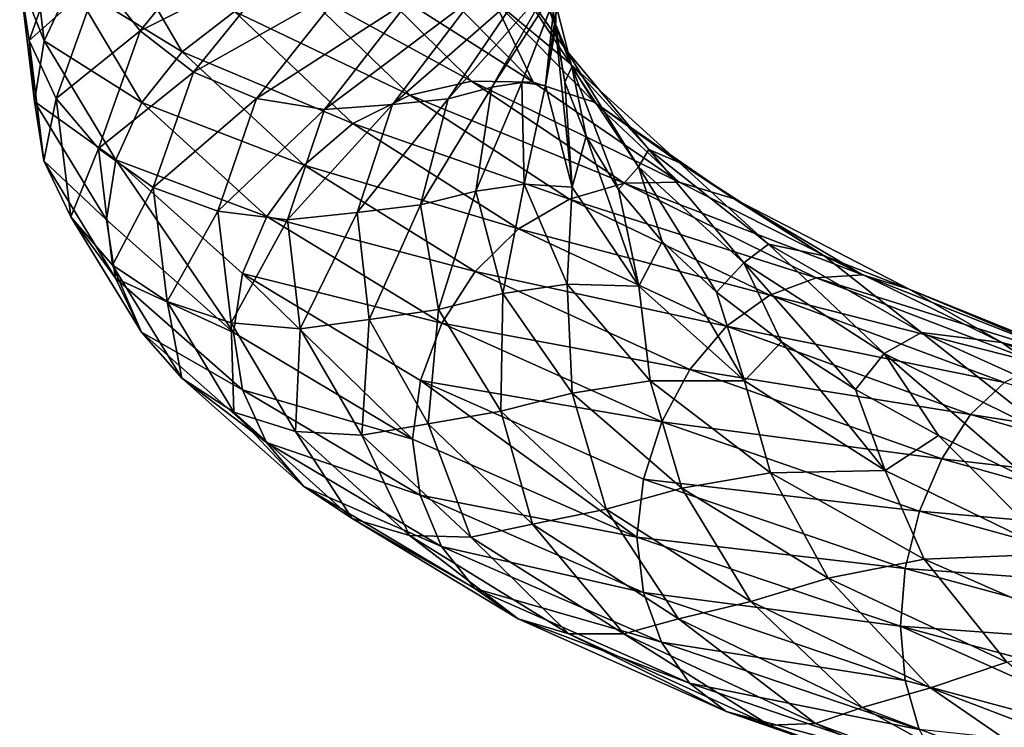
# Model space of a CAD drawing. Header units: metres. Extents: x -109 to 109, y -452 to 89.
# Tile 252 of 256: x -18.98 to -8.89, y -165.55 to -158.3. Entities that reach past the tile are written whole.
import ezdxf

# ---------------------------------------------------------------- set-up
doc = ezdxf.new("R2010")
doc.units = ezdxf.units.M
doc.layers.add('solid_K244270000C71_000', color=7, linetype='CONTINUOUS')
doc.layers.add('solid_k244270000c71_000_02', color=7, linetype='CONTINUOUS')

msp = doc.modelspace()

# ---------------------------------------------------------------- linework, layer by layer
at = {"layer": 'solid_K244270000C71_000'}
for points in [[(-18.883078, -157.259674, 869.267029), (-18.732132, -158.513367, 866.114685), (-18.981722, -157.886017, 869.401733)], [(-18.981722, -157.886017, 869.401733), (-18.885, -158.509827, 869.520996), (-18.442791, -157.262054, 872.650391)], [(-18.442791, -157.262054, 872.650391), (-18.885, -158.509827, 869.520996), (-18.171581, -157.873566, 872.711365)], [(-18.454975, -157.926804, 866.032532), (-18.732132, -158.513367, 866.114685), (-18.883078, -157.259674, 869.267029)], [(-18.171581, -157.873566, 872.711365), (-17.748922, -158.411148, 872.721313), (-16.769918, -157.211075, 875.608154)], [(-16.769918, -157.211075, 875.608154), (-17.748922, -158.411148, 872.721313), (-16.251314, -157.65744, 875.474731)], [(-18.024233, -157.414307, 865.985046), (-17.317202, -158.626007, 863.031372), (-18.454975, -157.926804, 866.032532)], [(-16.780418, -158.213455, 863.121887), (-17.317202, -158.626007, 863.031372), (-18.024233, -157.414307, 865.985046)], [(-17.748922, -158.411148, 872.721313), (-17.200041, -158.832977, 872.678406), (-16.251314, -157.65744, 875.474731)], [(-18.885, -158.509827, 869.520996), (-18.607286, -159.102371, 869.626099), (-18.171581, -157.873566, 872.711365)], [(-18.171581, -157.873566, 872.711365), (-18.607286, -159.102371, 869.626099), (-17.748922, -158.411148, 872.721313)], [(-18.981722, -157.886017, 869.401733), (-18.830118, -159.133713, 866.226685), (-18.885, -158.509827, 869.520996)], [(-18.732132, -158.513367, 866.114685), (-18.830118, -159.133713, 866.226685), (-18.981722, -157.886017, 869.401733)], [(-18.454975, -157.926804, 866.032532), (-17.731047, -159.14563, 863.002197), (-18.732132, -158.513367, 866.114685)], [(-17.317202, -158.626007, 863.031372), (-17.731047, -159.14563, 863.002197), (-18.454975, -157.926804, 866.032532)], [(-16.149458, -157.941864, 863.271973), (-14.983145, -159.070435, 860.683716), (-16.780418, -158.213455, 863.121887)], [(-16.780418, -158.213455, 863.121887), (-15.568536, -159.359985, 860.42627), (-17.317202, -158.626007, 863.031372)], [(-14.983145, -159.070435, 860.683716), (-15.568536, -159.359985, 860.42627), (-16.780418, -158.213455, 863.121887)], [(-18.607286, -159.102371, 869.626099), (-18.174492, -159.617203, 869.707336), (-17.748922, -158.411148, 872.721313)], [(-17.748922, -158.411148, 872.721313), (-18.174492, -159.617203, 869.707336), (-17.200041, -158.832977, 872.678406)], [(-18.885, -158.509827, 869.520996), (-18.734039, -159.743546, 866.360474), (-18.607286, -159.102371, 869.626099)], [(-18.830118, -159.133713, 866.226685), (-18.734039, -159.743546, 866.360474), (-18.885, -158.509827, 869.520996)], [(-18.732132, -158.513367, 866.114685), (-17.997332, -159.732483, 863.033386), (-18.830118, -159.133713, 866.226685)], [(-17.731047, -159.14563, 863.002197), (-17.997332, -159.732483, 863.033386), (-18.732132, -158.513367, 866.114685)], [(-17.317202, -158.626007, 863.031372), (-16.066553, -159.784958, 860.243408), (-17.731047, -159.14563, 863.002197)], [(-15.568536, -159.359985, 860.42627), (-16.066553, -159.784958, 860.243408), (-17.317202, -158.626007, 863.031372)], [(-18.174492, -159.617203, 869.707336), (-17.612452, -160.014084, 869.75885), (-17.200041, -158.832977, 872.678406)], [(-17.200041, -158.832977, 872.678406), (-17.612452, -160.014084, 869.75885), (-16.554287, -159.103897, 872.583374)], [(-18.830118, -159.133713, 866.226685), (-18.091864, -160.345871, 863.125793), (-18.734039, -159.743546, 866.360474)], [(-17.997332, -159.732483, 863.033386), (-18.091864, -160.345871, 863.125793), (-18.830118, -159.133713, 866.226685)], [(-18.734039, -159.743546, 866.360474), (-18.458546, -160.31723, 866.510071), (-18.607286, -159.102371, 869.626099)], [(-18.607286, -159.102371, 869.626099), (-18.458546, -160.31723, 866.510071), (-18.174492, -159.617203, 869.707336)], [(-17.731047, -159.14563, 863.002197), (-16.450512, -160.310852, 860.141724), (-17.997332, -159.732483, 863.033386)], [(-16.066553, -159.784958, 860.243408), (-16.450512, -160.310852, 860.141724), (-17.731047, -159.14563, 863.002197)], [(-17.612452, -160.014084, 869.75885), (-16.951214, -160.259277, 869.776306), (-16.554287, -159.103897, 872.583374)], [(-18.458546, -160.31723, 866.510071), (-18.029211, -160.80957, 866.663391), (-18.174492, -159.617203, 869.707336)], [(-18.174492, -159.617203, 869.707336), (-18.029211, -160.80957, 866.663391), (-17.612452, -160.014084, 869.75885)], [(-18.734039, -159.743546, 866.360474), (-17.999165, -160.943115, 863.271179), (-18.458546, -160.31723, 866.510071)], [(-18.091864, -160.345871, 863.125793), (-17.999165, -160.943115, 863.271179), (-18.734039, -159.743546, 866.360474)], [(-17.997332, -159.732483, 863.033386), (-16.789757, -161.501785, 860.204956), (-18.091864, -160.345871, 863.125793)], [(-17.997332, -159.732483, 863.033386), (-16.697565, -160.897705, 860.124695), (-16.789757, -161.501785, 860.204956)], [(-16.450512, -160.310852, 860.141724), (-16.697565, -160.897705, 860.124695), (-17.997332, -159.732483, 863.033386)], [(-16.066553, -159.784958, 860.243408), (-14.314432, -160.874832, 857.710632), (-16.450512, -160.310852, 860.141724)], [(-18.029211, -160.80957, 866.663391), (-17.471663, -161.18187, 866.810181), (-17.612452, -160.014084, 869.75885)], [(-17.612452, -160.014084, 869.75885), (-17.471663, -161.18187, 866.810181), (-16.951214, -160.259277, 869.776306)], [(-17.471663, -161.18187, 866.810181), (-16.81571, -161.40184, 866.941162), (-16.951214, -160.259277, 869.776306)], [(-16.951214, -160.259277, 869.776306), (-16.81571, -161.40184, 866.941162), (-16.238049, -160.345581, 869.760986)], [(-18.458546, -160.31723, 866.510071), (-17.734478, -161.498672, 863.464355), (-18.029211, -160.80957, 866.663391)], [(-17.999165, -160.943115, 863.271179), (-17.734478, -161.498672, 863.464355), (-18.458546, -160.31723, 866.510071)], [(-18.091864, -160.345871, 863.125793), (-16.789757, -161.501785, 860.204956), (-17.999165, -160.943115, 863.271179)], [(-16.81571, -161.40184, 866.941162), (-16.108248, -161.463684, 867.049316), (-16.238049, -160.345581, 869.760986)], [(-16.450512, -160.310852, 860.141724), (-14.656518, -161.406052, 857.542725), (-16.697565, -160.897705, 860.124695)], [(-14.314432, -160.874832, 857.710632), (-14.656518, -161.406052, 857.542725), (-16.450512, -160.310852, 860.141724)], [(-18.029211, -160.80957, 866.663391), (-17.321985, -161.969482, 863.688049), (-17.471663, -161.18187, 866.810181)], [(-17.734478, -161.498672, 863.464355), (-17.321985, -161.969482, 863.688049), (-18.029211, -160.80957, 866.663391)], [(-16.697565, -160.897705, 860.124695), (-14.955503, -162.593811, 857.536621), (-16.789757, -161.501785, 860.204956)], [(-14.656518, -161.406052, 857.542725), (-14.876629, -161.99263, 857.481628), (-16.697565, -160.897705, 860.124695)], [(-17.999165, -160.943115, 863.271179), (-16.699265, -162.08989, 860.354797), (-17.734478, -161.498672, 863.464355)], [(-16.789757, -161.501785, 860.204956), (-16.699265, -162.08989, 860.354797), (-17.999165, -160.943115, 863.271179)], [(-17.471663, -161.18187, 866.810181), (-16.786308, -162.318359, 863.928101), (-16.81571, -161.40184, 866.941162)], [(-17.321985, -161.969482, 863.688049), (-16.786308, -162.318359, 863.928101), (-17.471663, -161.18187, 866.810181)], [(-16.786308, -162.318359, 863.928101), (-16.156086, -162.514374, 864.170044), (-16.81571, -161.40184, 866.941162)], [(-17.734478, -161.498672, 863.464355), (-16.453693, -162.628632, 860.589111), (-17.321985, -161.969482, 863.688049)], [(-16.699265, -162.08989, 860.354797), (-16.453693, -162.628632, 860.589111), (-17.734478, -161.498672, 863.464355)], [(-16.789757, -161.501785, 860.204956), (-14.955503, -162.593811, 857.536621), (-16.699265, -162.08989, 860.354797)], [(-17.321985, -161.969482, 863.688049), (-16.070992, -163.079529, 860.879395), (-16.786308, -162.318359, 863.928101)], [(-16.453693, -162.628632, 860.589111), (-16.070992, -163.079529, 860.879395), (-17.321985, -161.969482, 863.688049)], [(-16.699265, -162.08989, 860.354797), (-14.878144, -163.16806, 857.70459), (-16.453693, -162.628632, 860.589111)], [(-14.955503, -162.593811, 857.536621), (-14.878144, -163.16806, 857.70459), (-16.699265, -162.08989, 860.354797)], [(-16.070992, -163.079529, 860.879395), (-15.574, -163.40686, 861.20752), (-16.786308, -162.318359, 863.928101)], [(-14.878144, -163.16806, 857.70459), (-14.659353, -163.691757, 857.976318), (-16.453693, -162.628632, 860.589111)]]:
    msp.add_3dface(points, dxfattribs=at)
at = {"layer": 'solid_k244270000c71_000_02'}
for points in [[(-14.037539, -157.689072, 865.687927), (-13.813415, -157.56308, 867.161926), (-13.378291, -158.613159, 864.946655)], [(-13.813415, -157.56308, 867.161926), (-13.592716, -157.721298, 868.187866), (-13.323732, -158.777496, 865.969299)], [(-13.378291, -158.613159, 864.946655), (-13.813415, -157.56308, 867.161926), (-13.323732, -158.777496, 865.969299)], [(-16.251314, -157.65744, 875.474731), (-17.200041, -158.832977, 872.678406), (-15.641178, -157.95372, 875.27179)], [(-13.338182, -158.746872, 863.442505), (-14.124811, -158.091492, 863.84613), (-14.037539, -157.689072, 865.687927)], [(-13.338182, -158.746872, 863.442505), (-14.037539, -157.689072, 865.687927), (-13.378291, -158.613159, 864.946655)], [(-13.592716, -157.721298, 868.187866), (-13.472895, -157.816803, 869.410034), (-13.493365, -158.378937, 868.232544)], [(-13.592716, -157.721298, 868.187866), (-13.493365, -158.378937, 868.232544), (-13.394794, -158.937592, 867.055054)], [(-13.323732, -158.777496, 865.969299), (-13.592716, -157.721298, 868.187866), (-13.394794, -158.937592, 867.055054)], [(-15.469501, -157.820816, 863.469543), (-14.352293, -158.927505, 860.995789), (-16.149458, -157.941864, 863.271973)], [(-15.469501, -157.820816, 863.469543), (-14.789789, -157.854019, 863.699341), (-13.72167, -158.936859, 861.339172)], [(-15.469501, -157.820816, 863.469543), (-13.72167, -158.936859, 861.339172), (-14.352293, -158.927505, 860.995789)], [(-14.124811, -158.091492, 863.84613), (-13.72167, -158.936859, 861.339172), (-14.789789, -157.854019, 863.699341)], [(-13.594289, -158.97081, 868.425659), (-13.493365, -158.378937, 868.232544), (-13.472895, -157.816803, 869.410034)], [(-13.441663, -157.912827, 870.657227), (-13.594289, -158.97081, 868.425659), (-13.472895, -157.816803, 869.410034)], [(-17.200041, -158.832977, 872.678406), (-16.554287, -159.103897, 872.583374), (-15.641178, -157.95372, 875.27179)], [(-15.641178, -157.95372, 875.27179), (-16.554287, -159.103897, 872.583374), (-14.98313, -158.089752, 875.016602)], [(-14.352293, -158.927505, 860.995789), (-14.983145, -159.070435, 860.683716), (-16.149458, -157.941864, 863.271973)], [(-13.540851, -157.920517, 873.287781), (-13.857675, -158.024582, 874.098145), (-14.592643, -159.107483, 871.741699)], [(-13.540851, -157.920517, 873.287781), (-14.592643, -159.107483, 871.741699), (-14.143705, -158.987183, 871.007324)], [(-14.143705, -158.987183, 871.007324), (-13.83554, -158.938492, 869.874817), (-13.43418, -157.886887, 872.102234)], [(-13.540851, -157.920517, 873.287781), (-14.143705, -158.987183, 871.007324), (-13.43418, -157.886887, 872.102234)], [(-13.43418, -157.886887, 872.102234), (-13.83554, -158.938492, 869.874817), (-13.441663, -157.912827, 870.657227)], [(-13.83554, -158.938492, 869.874817), (-13.594289, -158.97081, 868.425659), (-13.441663, -157.912827, 870.657227)], [(-15.857821, -159.215179, 872.445679), (-15.161105, -159.165009, 872.276611), (-14.324842, -158.062256, 874.729126)], [(-14.98313, -158.089752, 875.016602), (-15.857821, -159.215179, 872.445679), (-14.324842, -158.062256, 874.729126)], [(-15.161105, -159.165009, 872.276611), (-14.592643, -159.107483, 871.741699), (-13.857675, -158.024582, 874.098145)], [(-14.324842, -158.062256, 874.729126), (-15.161105, -159.165009, 872.276611), (-13.857675, -158.024582, 874.098145)], [(-16.554287, -159.103897, 872.583374), (-15.857821, -159.215179, 872.445679), (-14.98313, -158.089752, 875.016602)], [(-14.124811, -158.091492, 863.84613), (-13.094116, -159.13974, 861.615601), (-13.72167, -158.936859, 861.339172)], [(-13.338182, -158.746872, 863.442505), (-13.094116, -159.13974, 861.615601), (-14.124811, -158.091492, 863.84613)], [(-13.594289, -158.97081, 868.425659), (-13.322635, -160.013168, 866.199585), (-13.493365, -158.378937, 868.232544)], [(-13.322635, -160.013168, 866.199585), (-13.394794, -158.937592, 867.055054), (-13.493365, -158.378937, 868.232544)], [(-13.378291, -158.613159, 864.946655), (-13.323732, -158.777496, 865.969299), (-12.640746, -159.803604, 863.828918)], [(-12.535412, -159.62767, 862.837097), (-13.378291, -158.613159, 864.946655), (-12.640746, -159.803604, 863.828918)], [(-13.338182, -158.746872, 863.442505), (-13.378291, -158.613159, 864.946655), (-12.535412, -159.62767, 862.837097)], [(-13.323732, -158.777496, 865.969299), (-13.394794, -158.937592, 867.055054), (-13.17808, -159.490692, 865.888245)], [(-12.226062, -159.759308, 861.349426), (-13.094116, -159.13974, 861.615601), (-13.338182, -158.746872, 863.442505)], [(-12.226062, -159.759308, 861.349426), (-13.338182, -158.746872, 863.442505), (-12.535412, -159.62767, 862.837097)], [(-13.323732, -158.777496, 865.969299), (-13.17808, -159.490692, 865.888245), (-12.845222, -160.034561, 864.746521)], [(-12.640746, -159.803604, 863.828918), (-13.323732, -158.777496, 865.969299), (-12.845222, -160.034561, 864.746521)], [(-14.352293, -158.927505, 860.995789), (-12.787119, -159.971741, 858.749573), (-14.983145, -159.070435, 860.683716)], [(-14.143705, -158.987183, 871.007324), (-14.592643, -159.107483, 871.741699), (-14.874137, -160.192795, 869.292664)], [(-14.143705, -158.987183, 871.007324), (-14.874137, -160.192795, 869.292664), (-14.309208, -160.052689, 868.656128)], [(-14.352293, -158.927505, 860.995789), (-13.72167, -158.936859, 861.339172), (-12.225267, -159.960068, 859.196533)], [(-14.352293, -158.927505, 860.995789), (-12.225267, -159.960068, 859.196533), (-12.787119, -159.971741, 858.749573)], [(-14.309208, -160.052689, 868.656128), (-13.81356, -159.98291, 867.610352), (-13.83554, -158.938492, 869.874817)], [(-14.143705, -158.987183, 871.007324), (-14.309208, -160.052689, 868.656128), (-13.83554, -158.938492, 869.874817)], [(-13.83554, -158.938492, 869.874817), (-13.81356, -159.98291, 867.610352), (-13.594289, -158.97081, 868.425659)], [(-13.81356, -159.98291, 867.610352), (-13.322635, -160.013168, 866.199585), (-13.594289, -158.97081, 868.425659)], [(-13.094116, -159.13974, 861.615601), (-12.225267, -159.960068, 859.196533), (-13.72167, -158.936859, 861.339172)], [(-13.322635, -160.013168, 866.199585), (-13.17808, -159.490692, 865.888245), (-13.394794, -158.937592, 867.055054)], [(-14.983145, -159.070435, 860.683716), (-13.349174, -160.133865, 858.333069), (-15.568536, -159.359985, 860.42627)], [(-12.787119, -159.971741, 858.749573), (-13.349174, -160.133865, 858.333069), (-14.983145, -159.070435, 860.683716)], [(-16.554287, -159.103897, 872.583374), (-16.951214, -160.259277, 869.776306), (-15.857821, -159.215179, 872.445679)], [(-16.238049, -160.345581, 869.760986), (-15.524627, -160.272568, 869.715271), (-15.161105, -159.165009, 872.276611)], [(-15.857821, -159.215179, 872.445679), (-16.238049, -160.345581, 869.760986), (-15.161105, -159.165009, 872.276611)], [(-15.524627, -160.272568, 869.715271), (-14.874137, -160.192795, 869.292664), (-14.592643, -159.107483, 871.741699)], [(-15.161105, -159.165009, 872.276611), (-15.524627, -160.272568, 869.715271), (-14.592643, -159.107483, 871.741699)], [(-13.094116, -159.13974, 861.615601), (-11.661533, -160.131699, 859.592285), (-12.225267, -159.960068, 859.196533)], [(-12.226062, -159.759308, 861.349426), (-11.661533, -160.131699, 859.592285), (-13.094116, -159.13974, 861.615601)], [(-16.951214, -160.259277, 869.776306), (-16.238049, -160.345581, 869.760986), (-15.857821, -159.215179, 872.445679)], [(-15.568536, -159.359985, 860.42627), (-13.870726, -160.439117, 857.977844), (-16.066553, -159.784958, 860.243408)], [(-13.349174, -160.133865, 858.333069), (-13.870726, -160.439117, 857.977844), (-15.568536, -159.359985, 860.42627)], [(-13.322635, -160.013168, 866.199585), (-12.636712, -161.025833, 864.052429), (-13.17808, -159.490692, 865.888245)], [(-12.636712, -161.025833, 864.052429), (-12.845222, -160.034561, 864.746521), (-13.17808, -159.490692, 865.888245)], [(-12.535412, -159.62767, 862.837097), (-12.640746, -159.803604, 863.828918), (-11.562654, -160.786545, 861.837646)], [(-11.310942, -160.59433, 860.900513), (-12.535412, -159.62767, 862.837097), (-11.562654, -160.786545, 861.837646)], [(-12.226062, -159.759308, 861.349426), (-12.535412, -159.62767, 862.837097), (-11.310942, -160.59433, 860.900513)], [(-13.870726, -160.439117, 857.977844), (-14.314432, -160.874832, 857.710632), (-16.066553, -159.784958, 860.243408)], [(-10.738457, -160.714493, 859.475952), (-11.661533, -160.131699, 859.592285), (-12.226062, -159.759308, 861.349426)], [(-10.738457, -160.714493, 859.475952), (-12.226062, -159.759308, 861.349426), (-11.310942, -160.59433, 860.900513)], [(-12.640746, -159.803604, 863.828918), (-12.845222, -160.034561, 864.746521), (-12.398585, -160.566956, 863.641235)], [(-12.640746, -159.803604, 863.828918), (-12.398585, -160.566956, 863.641235), (-11.840585, -161.08812, 862.57843)], [(-11.562654, -160.786545, 861.837646), (-12.640746, -159.803604, 863.828918), (-11.840585, -161.08812, 862.57843)], [(-14.309208, -160.052689, 868.656128), (-14.03159, -161.102097, 866.309753), (-13.81356, -159.98291, 867.610352)], [(-14.03159, -161.102097, 866.309753), (-13.371629, -161.006073, 865.380981), (-13.81356, -159.98291, 867.610352)], [(-13.81356, -159.98291, 867.610352), (-13.371629, -161.006073, 865.380981), (-13.322635, -160.013168, 866.199585)], [(-12.787119, -159.971741, 858.749573), (-10.821408, -160.940414, 856.807129), (-13.349174, -160.133865, 858.333069)], [(-12.787119, -159.971741, 858.749573), (-12.225267, -159.960068, 859.196533), (-10.345928, -160.911179, 857.344238)], [(-12.787119, -159.971741, 858.749573), (-10.345928, -160.911179, 857.344238), (-10.821408, -160.940414, 856.807129)], [(-11.661533, -160.131699, 859.592285), (-10.345928, -160.911179, 857.344238), (-12.225267, -159.960068, 859.196533)], [(-14.309208, -160.052689, 868.656128), (-14.874137, -160.192795, 869.292664), (-14.690755, -161.264801, 866.8302)], [(-14.309208, -160.052689, 868.656128), (-14.690755, -161.264801, 866.8302), (-14.03159, -161.102097, 866.309753)], [(-13.371629, -161.006073, 865.380981), (-12.636712, -161.025833, 864.052429), (-13.322635, -160.013168, 866.199585)], [(-12.636712, -161.025833, 864.052429), (-12.398585, -160.566956, 863.641235), (-12.845222, -160.034561, 864.746521)], [(-15.524627, -160.272568, 869.715271), (-15.400528, -161.368408, 867.128052), (-14.874137, -160.192795, 869.292664)], [(-15.400528, -161.368408, 867.128052), (-14.690755, -161.264801, 866.8302), (-14.874137, -160.192795, 869.292664)], [(-13.349174, -160.133865, 858.333069), (-11.29706, -161.11853, 856.299622), (-13.870726, -160.439117, 857.977844)], [(-10.821408, -160.940414, 856.807129), (-11.29706, -161.11853, 856.299622), (-13.349174, -160.133865, 858.333069)], [(-11.661533, -160.131699, 859.592285), (-9.869537, -161.055817, 857.844177), (-10.345928, -160.911179, 857.344238)], [(-10.738457, -160.714493, 859.475952), (-9.869537, -161.055817, 857.844177), (-11.661533, -160.131699, 859.592285)], [(-16.238049, -160.345581, 869.760986), (-16.108248, -161.463684, 867.049316), (-15.524627, -160.272568, 869.715271)], [(-16.108248, -161.463684, 867.049316), (-15.400528, -161.368408, 867.128052), (-15.524627, -160.272568, 869.715271)], [(-13.870726, -160.439117, 857.977844), (-11.738437, -161.436798, 855.85907), (-14.314432, -160.874832, 857.710632)], [(-11.29706, -161.11853, 856.299622), (-11.738437, -161.436798, 855.85907), (-13.870726, -160.439117, 857.977844)], [(-12.636712, -161.025833, 864.052429), (-11.555558, -161.996155, 862.055176), (-12.398585, -160.566956, 863.641235)], [(-11.555558, -161.996155, 862.055176), (-11.840585, -161.08812, 862.57843), (-12.398585, -160.566956, 863.641235)], [(-11.310942, -160.59433, 860.900513), (-11.562654, -160.786545, 861.837646), (-10.125774, -161.715225, 860.060181)], [(-9.742755, -161.502457, 859.19989), (-11.310942, -160.59433, 860.900513), (-10.125774, -161.715225, 860.060181)], [(-10.738457, -160.714493, 859.475952), (-11.310942, -160.59433, 860.900513), (-9.742755, -161.502457, 859.19989)], [(-11.562654, -160.786545, 861.837646), (-11.840585, -161.08812, 862.57843), (-11.17745, -161.595428, 861.569763)], [(-11.562654, -160.786545, 861.837646), (-11.17745, -161.595428, 861.569763), (-10.418069, -162.085297, 860.628845)], [(-10.125774, -161.715225, 860.060181), (-11.562654, -160.786545, 861.837646), (-10.418069, -162.085297, 860.628845)], [(-8.918492, -161.60199, 857.885742), (-9.869537, -161.055817, 857.844177), (-10.738457, -160.714493, 859.475952)], [(-8.918492, -161.60199, 857.885742), (-10.738457, -160.714493, 859.475952), (-9.742755, -161.502457, 859.19989)], [(-16.697565, -160.897705, 860.124695), (-14.876629, -161.99263, 857.481628), (-14.955503, -162.593811, 857.536621)], [(-14.314432, -160.874832, 857.710632), (-12.113935, -161.881317, 855.518372), (-14.656518, -161.406052, 857.542725)], [(-11.738437, -161.436798, 855.85907), (-12.113935, -161.881317, 855.518372), (-14.314432, -160.874832, 857.710632)], [(-10.821408, -160.940414, 856.807129), (-10.345928, -160.911179, 857.344238), (-8.142803, -161.78096, 855.843018)], [(-9.869537, -161.055817, 857.844177), (-8.142803, -161.78096, 855.843018), (-10.345928, -160.911179, 857.344238)], [(-14.03159, -161.102097, 866.309753), (-13.321186, -162.121201, 864.044739), (-13.371629, -161.006073, 865.380981)], [(-13.371629, -161.006073, 865.380981), (-12.521435, -161.994705, 863.259094), (-12.636712, -161.025833, 864.052429)], [(-13.321186, -162.121201, 864.044739), (-12.521435, -161.994705, 863.259094), (-13.371629, -161.006073, 865.380981)], [(-10.821408, -160.940414, 856.807129), (-8.517032, -161.823853, 855.231934), (-11.29706, -161.11853, 856.299622)], [(-10.821408, -160.940414, 856.807129), (-8.142803, -161.78096, 855.843018), (-8.517032, -161.823853, 855.231934)], [(-14.03159, -161.102097, 866.309753), (-14.690755, -161.264801, 866.8302), (-14.051498, -162.308517, 864.43457)], [(-14.03159, -161.102097, 866.309753), (-14.051498, -162.308517, 864.43457), (-13.321186, -162.121201, 864.044739)], [(-12.521435, -161.994705, 863.259094), (-11.555558, -161.996155, 862.055176), (-12.636712, -161.025833, 864.052429)], [(-11.555558, -161.996155, 862.055176), (-11.17745, -161.595428, 861.569763), (-11.840585, -161.08812, 862.57843)], [(-9.869537, -161.055817, 857.844177), (-7.773774, -161.903641, 856.427612), (-8.142803, -161.78096, 855.843018)], [(-8.918492, -161.60199, 857.885742), (-7.773774, -161.903641, 856.427612), (-9.869537, -161.055817, 857.844177)], [(-11.29706, -161.11853, 856.299622), (-8.891396, -162.014359, 854.649719), (-11.738437, -161.436798, 855.85907)], [(-8.517032, -161.823853, 855.231934), (-8.891396, -162.014359, 854.649719), (-11.29706, -161.11853, 856.299622)], [(-15.400528, -161.368408, 867.128052), (-14.796416, -162.436768, 864.599304), (-14.690755, -161.264801, 866.8302)], [(-14.796416, -162.436768, 864.599304), (-14.051498, -162.308517, 864.43457), (-14.690755, -161.264801, 866.8302)], [(-16.81571, -161.40184, 866.941162), (-16.156086, -162.514374, 864.170044), (-16.108248, -161.463684, 867.049316)], [(-16.108248, -161.463684, 867.049316), (-15.476375, -162.553055, 864.398926), (-15.400528, -161.368408, 867.128052)], [(-15.476375, -162.553055, 864.398926), (-14.796416, -162.436768, 864.599304), (-15.400528, -161.368408, 867.128052)], [(-14.656518, -161.406052, 857.542725), (-12.403432, -162.416748, 855.292664), (-14.876629, -161.99263, 857.481628)], [(-12.113935, -161.881317, 855.518372), (-12.403432, -162.416748, 855.292664), (-14.656518, -161.406052, 857.542725)], [(-16.156086, -162.514374, 864.170044), (-15.476375, -162.553055, 864.398926), (-16.108248, -161.463684, 867.049316)], [(-11.738437, -161.436798, 855.85907), (-9.238783, -162.342621, 854.139099), (-12.113935, -161.881317, 855.518372)], [(-8.891396, -162.014359, 854.649719), (-9.238783, -162.342621, 854.139099), (-11.738437, -161.436798, 855.85907)], [(-9.742755, -161.502457, 859.19989), (-10.125774, -161.715225, 860.060181), (-8.372234, -162.580063, 858.557739)], [(-7.877136, -162.343506, 857.791382), (-9.742755, -161.502457, 859.19989), (-8.372234, -162.580063, 858.557739)], [(-8.918492, -161.60199, 857.885742), (-9.742755, -161.502457, 859.19989), (-7.877136, -162.343506, 857.791382)], [(-11.555558, -161.996155, 862.055176), (-10.115593, -162.913467, 860.272766), (-11.17745, -161.595428, 861.569763)], [(-10.115593, -162.913467, 860.272766), (-10.418069, -162.085297, 860.628845), (-11.17745, -161.595428, 861.569763)], [(-6.824344, -162.414734, 856.629395), (-7.773774, -161.903641, 856.427612), (-8.918492, -161.60199, 857.885742)], [(-6.824344, -162.414734, 856.629395), (-8.918492, -161.60199, 857.885742), (-7.877136, -162.343506, 857.791382)], [(-10.125774, -161.715225, 860.060181), (-10.418069, -162.085297, 860.628845), (-9.567451, -162.557373, 859.762939)], [(-10.125774, -161.715225, 860.060181), (-9.567451, -162.557373, 859.762939), (-8.6308, -163.011734, 858.977661)], [(-8.372234, -162.580063, 858.557739), (-10.125774, -161.715225, 860.060181), (-8.6308, -163.011734, 858.977661)], [(-12.113935, -161.881317, 855.518372), (-9.534319, -162.793823, 853.737854), (-12.403432, -162.416748, 855.292664)], [(-9.238783, -162.342621, 854.139099), (-9.534319, -162.793823, 853.737854), (-12.113935, -161.881317, 855.518372)], [(-14.876629, -161.99263, 857.481628), (-12.658627, -163.598251, 855.233521), (-14.955503, -162.593811, 857.536621)], [(-14.876629, -161.99263, 857.481628), (-12.589707, -163.002838, 855.193054), (-12.658627, -163.598251, 855.233521)], [(-12.403432, -162.416748, 855.292664), (-12.589707, -163.002838, 855.193054), (-14.876629, -161.99263, 857.481628)], [(-13.321186, -162.121201, 864.044739), (-12.197384, -163.097198, 861.934937), (-12.521435, -161.994705, 863.259094)], [(-12.521435, -161.994705, 863.259094), (-11.289541, -162.937363, 861.312134), (-11.555558, -161.996155, 862.055176)], [(-12.197384, -163.097198, 861.934937), (-11.289541, -162.937363, 861.312134), (-12.521435, -161.994705, 863.259094)], [(-11.289541, -162.937363, 861.312134), (-10.115593, -162.913467, 860.272766), (-11.555558, -161.996155, 862.055176)], [(-8.891396, -162.014359, 854.649719), (-6.208065, -162.814026, 853.439697), (-9.238783, -162.342621, 854.139099)], [(-13.321186, -162.121201, 864.044739), (-14.051498, -162.308517, 864.43457), (-12.972818, -163.310226, 862.184814)], [(-13.321186, -162.121201, 864.044739), (-12.972818, -163.310226, 862.184814), (-12.197384, -163.097198, 861.934937)], [(-10.115593, -162.913467, 860.272766), (-9.567451, -162.557373, 859.762939), (-10.418069, -162.085297, 860.628845)], [(-16.786308, -162.318359, 863.928101), (-15.574, -163.40686, 861.20752), (-16.156086, -162.514374, 864.170044)], [(-14.796416, -162.436768, 864.599304), (-13.727819, -163.463043, 862.21283), (-14.051498, -162.308517, 864.43457)], [(-13.727819, -163.463043, 862.21283), (-12.972818, -163.310226, 862.184814), (-14.051498, -162.308517, 864.43457)], [(-12.403432, -162.416748, 855.292664), (-9.76217, -163.332291, 853.464478), (-12.589707, -163.002838, 855.193054)], [(-9.534319, -162.793823, 853.737854), (-9.76217, -163.332291, 853.464478), (-12.403432, -162.416748, 855.292664)], [(-9.238783, -162.342621, 854.139099), (-6.450614, -163.149063, 852.876404), (-9.534319, -162.793823, 853.737854)], [(-6.208065, -162.814026, 853.439697), (-6.450614, -163.149063, 852.876404), (-9.238783, -162.342621, 854.139099)], [(-16.156086, -162.514374, 864.170044), (-14.989293, -163.580902, 861.554321), (-15.476375, -162.553055, 864.398926)], [(-15.574, -163.40686, 861.20752), (-14.989293, -163.580902, 861.554321), (-16.156086, -162.514374, 864.170044)], [(-15.476375, -162.553055, 864.398926), (-14.35867, -163.59845, 861.8974), (-14.796416, -162.436768, 864.599304)], [(-14.35867, -163.59845, 861.8974), (-13.727819, -163.463043, 862.21283), (-14.796416, -162.436768, 864.599304)], [(-14.989293, -163.580902, 861.554321), (-14.35867, -163.59845, 861.8974), (-15.476375, -162.553055, 864.398926)], [(-14.955503, -162.593811, 857.536621), (-12.658627, -163.598251, 855.233521), (-14.878144, -163.16806, 857.70459)], [(-10.115593, -162.913467, 860.272766), (-8.359065, -163.7686, 858.766357), (-9.567451, -162.557373, 859.762939)], [(-8.359065, -163.7686, 858.766357), (-8.6308, -163.011734, 858.977661), (-9.567451, -162.557373, 859.762939)], [(-16.453693, -162.628632, 860.589111), (-14.659353, -163.691757, 857.976318), (-16.070992, -163.079529, 860.879395)], [(-9.534319, -162.793823, 853.737854), (-6.656961, -163.604706, 852.429504), (-9.76217, -163.332291, 853.464478)], [(-6.450614, -163.149063, 852.876404), (-6.656961, -163.604706, 852.429504), (-9.534319, -162.793823, 853.737854)], [(-11.289541, -162.937363, 861.312134), (-9.71398, -163.824142, 859.603394), (-10.115593, -162.913467, 860.272766)], [(-9.71398, -163.824142, 859.603394), (-8.359065, -163.7686, 858.766357), (-10.115593, -162.913467, 860.272766)], [(-12.589707, -163.002838, 855.193054), (-9.908778, -163.917755, 853.332947), (-12.658627, -163.598251, 855.233521)], [(-9.76217, -163.332291, 853.464478), (-9.908778, -163.917755, 853.332947), (-12.589707, -163.002838, 855.193054)], [(-12.197384, -163.097198, 861.934937), (-10.697865, -164.019363, 860.048157), (-11.289541, -162.937363, 861.312134)], [(-10.697865, -164.019363, 860.048157), (-9.71398, -163.824142, 859.603394), (-11.289541, -162.937363, 861.312134)], [(-16.070992, -163.079529, 860.879395), (-14.318386, -164.125, 858.327209), (-15.574, -163.40686, 861.20752)], [(-14.659353, -163.691757, 857.976318), (-14.318386, -164.125, 858.327209), (-16.070992, -163.079529, 860.879395)], [(-12.197384, -163.097198, 861.934937), (-12.972818, -163.310226, 862.184814), (-11.491402, -164.258347, 860.153137)], [(-12.197384, -163.097198, 861.934937), (-11.491402, -164.258347, 860.153137), (-10.697865, -164.019363, 860.048157)], [(-14.878144, -163.16806, 857.70459), (-12.590989, -164.163757, 855.409363), (-14.659353, -163.691757, 857.976318)], [(-12.658627, -163.598251, 855.233521), (-12.590989, -164.163757, 855.409363), (-14.878144, -163.16806, 857.70459)], [(-13.727819, -163.463043, 862.21283), (-12.230746, -164.434891, 860.045288), (-12.972818, -163.310226, 862.184814)], [(-12.230746, -164.434891, 860.045288), (-11.491402, -164.258347, 860.153137), (-12.972818, -163.310226, 862.184814)], [(-9.76217, -163.332291, 853.464478), (-6.816049, -164.145035, 852.120056), (-9.908778, -163.917755, 853.332947)], [(-6.656961, -163.604706, 852.429504), (-6.816049, -164.145035, 852.120056), (-9.76217, -163.332291, 853.464478)], [(-15.574, -163.40686, 861.20752), (-13.875594, -164.433273, 858.735474), (-14.989293, -163.580902, 861.554321)], [(-14.318386, -164.125, 858.327209), (-13.875594, -164.433273, 858.735474), (-15.574, -163.40686, 861.20752)], [(-14.35867, -163.59845, 861.8974), (-12.7928, -164.587006, 859.625), (-13.727819, -163.463043, 862.21283)], [(-12.7928, -164.587006, 859.625), (-12.230746, -164.434891, 860.045288), (-13.727819, -163.463043, 862.21283)], [(-14.989293, -163.580902, 861.554321), (-13.354651, -164.587982, 859.177917), (-14.35867, -163.59845, 861.8974)], [(-13.875594, -164.433273, 858.735474), (-13.354651, -164.587982, 859.177917), (-14.989293, -163.580902, 861.554321)], [(-13.354651, -164.587982, 859.177917), (-12.7928, -164.587006, 859.625), (-14.35867, -163.59845, 861.8974)], [(-12.658627, -163.598251, 855.233521), (-9.957913, -164.510895, 853.356079), (-12.590989, -164.163757, 855.409363)], [(-9.908778, -163.917755, 853.332947), (-9.957913, -164.510895, 853.356079), (-12.658627, -163.598251, 855.233521)], [(-14.659353, -163.691757, 857.976318), (-12.405832, -164.674683, 855.713501), (-14.318386, -164.125, 858.327209)], [(-12.590989, -164.163757, 855.409363), (-12.405832, -164.674683, 855.713501), (-14.659353, -163.691757, 857.976318)], [(-10.697865, -164.019363, 860.048157), (-8.866236, -164.878403, 858.448242), (-9.71398, -163.824142, 859.603394)], [(-9.71398, -163.824142, 859.603394), (-7.841438, -164.647247, 858.188904), (-8.359065, -163.7686, 858.766357)], [(-8.866236, -164.878403, 858.448242), (-7.841438, -164.647247, 858.188904), (-9.71398, -163.824142, 859.603394)], [(-9.908778, -163.917755, 853.332947), (-6.918412, -164.729782, 851.964233), (-9.957913, -164.510895, 853.356079)], [(-6.816049, -164.145035, 852.120056), (-6.918412, -164.729782, 851.964233), (-9.908778, -163.917755, 853.332947)], [(-10.697865, -164.019363, 860.048157), (-11.491402, -164.258347, 860.153137), (-9.651153, -165.142838, 858.408386)], [(-10.697865, -164.019363, 860.048157), (-9.651153, -165.142838, 858.408386), (-8.866236, -164.878403, 858.448242)], [(-14.318386, -164.125, 858.327209), (-12.11728, -165.093018, 856.117004), (-13.875594, -164.433273, 858.735474)], [(-12.405832, -164.674683, 855.713501), (-12.11728, -165.093018, 856.117004), (-14.318386, -164.125, 858.327209)], [(-12.590989, -164.163757, 855.409363), (-9.909787, -165.066864, 853.543274), (-12.405832, -164.674683, 855.713501)], [(-9.957913, -164.510895, 853.356079), (-9.909787, -165.066864, 853.543274), (-12.590989, -164.163757, 855.409363)], [(-12.230746, -164.434891, 860.045288), (-10.350564, -165.341568, 858.169922), (-11.491402, -164.258347, 860.153137)], [(-10.350564, -165.341568, 858.169922), (-9.651153, -165.142838, 858.408386), (-11.491402, -164.258347, 860.153137)], [(-13.875594, -164.433273, 858.735474), (-11.742557, -165.3853, 856.595032), (-13.354651, -164.587982, 859.177917)], [(-12.11728, -165.093018, 856.117004), (-11.742557, -165.3853, 856.595032), (-13.875594, -164.433273, 858.735474)], [(-12.7928, -164.587006, 859.625), (-10.826217, -165.507492, 857.658264), (-12.230746, -164.434891, 860.045288)], [(-10.826217, -165.507492, 857.658264), (-10.350564, -165.341568, 858.169922), (-12.230746, -164.434891, 860.045288)], [(-9.957913, -164.510895, 853.356079), (-6.919116, -165.870209, 852.169312), (-9.909787, -165.066864, 853.543274)], [(-9.957913, -164.510895, 853.356079), (-6.951454, -165.319656, 851.977478), (-6.919116, -165.870209, 852.169312)], [(-6.918412, -164.729782, 851.964233), (-6.951454, -165.319656, 851.977478), (-9.957913, -164.510895, 853.356079)], [(-13.354651, -164.587982, 859.177917), (-11.301697, -165.523865, 857.120605), (-12.7928, -164.587006, 859.625)], [(-11.742557, -165.3853, 856.595032), (-11.301697, -165.523865, 857.120605), (-13.354651, -164.587982, 859.177917)], [(-11.301697, -165.523865, 857.120605), (-10.826217, -165.507492, 857.658264), (-12.7928, -164.587006, 859.625)], [(-12.405832, -164.674683, 855.713501), (-9.764059, -165.567657, 853.873779), (-12.11728, -165.093018, 856.117004)], [(-9.909787, -165.066864, 853.543274), (-9.764059, -165.567657, 853.873779), (-12.405832, -164.674683, 855.713501)], [(-8.866236, -164.878403, 858.448242), (-9.651153, -165.142838, 858.408386), (-7.510607, -165.95665, 857.006592)], [(-12.11728, -165.093018, 856.117004), (-9.536953, -165.974258, 854.320251), (-11.742557, -165.3853, 856.595032)], [(-9.764059, -165.567657, 853.873779), (-9.536953, -165.974258, 854.320251), (-12.11728, -165.093018, 856.117004)], [(-10.350564, -165.341568, 858.169922), (-8.146452, -166.175308, 856.647583), (-9.651153, -165.142838, 858.408386)], [(-9.909787, -165.066864, 853.543274), (-6.919116, -165.870209, 852.169312), (-9.764059, -165.567657, 853.873779)], [(-8.146452, -166.175308, 856.647583), (-7.510607, -165.95665, 857.006592), (-9.651153, -165.142838, 858.408386)], [(-10.826217, -165.507492, 857.658264), (-8.520816, -166.351822, 856.060974), (-10.350564, -165.341568, 858.169922)], [(-8.520816, -166.351822, 856.060974), (-8.146452, -166.175308, 856.647583), (-10.350564, -165.341568, 858.169922)], [(-11.742557, -165.3853, 856.595032), (-9.242025, -166.254044, 854.855286), (-11.301697, -165.523865, 857.120605)], [(-9.536953, -165.974258, 854.320251), (-9.242025, -166.254044, 854.855286), (-11.742557, -165.3853, 856.595032)], [(-11.301697, -165.523865, 857.120605), (-8.895044, -166.380081, 855.449036), (-10.826217, -165.507492, 857.658264)], [(-9.242025, -166.254044, 854.855286), (-8.895044, -166.380081, 855.449036), (-11.301697, -165.523865, 857.120605)], [(-8.895044, -166.380081, 855.449036), (-8.520816, -166.351822, 856.060974), (-10.826217, -165.507492, 857.658264)]]:
    msp.add_3dface(points, dxfattribs=at)

doc.saveas('drawing.dxf')
